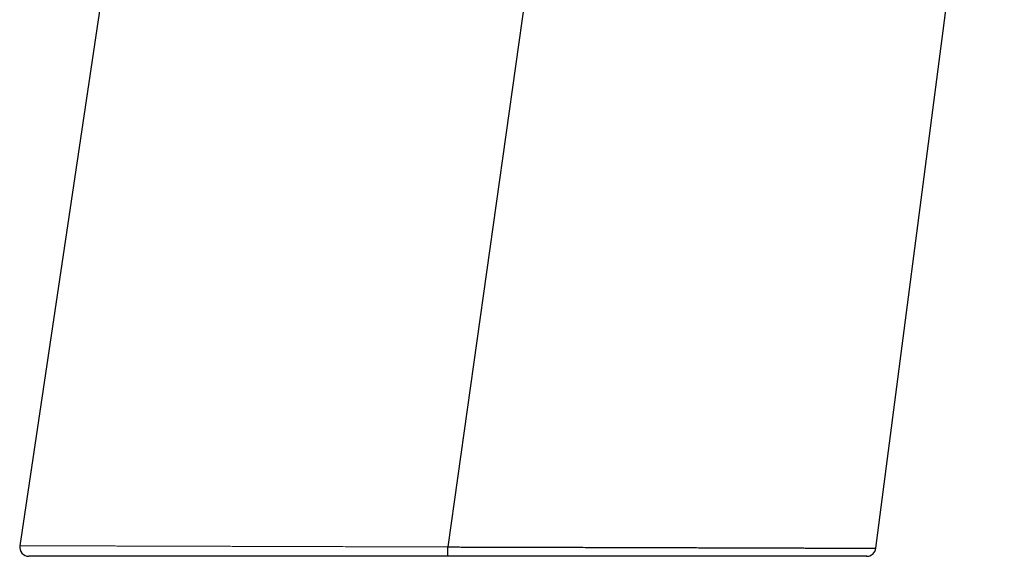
# Model space of a CAD drawing. Header units: millimetres. Extents: x 8 to 869, y 12 to 812.
# Tile 213 of 230: x 724 to 788, y 593 to 628. Entities that reach past the tile are written whole.
import ezdxf

# ---------------------------------------------------------------- set-up
doc = ezdxf.new("R2010")
doc.units = ezdxf.units.MM

msp = doc.modelspace()

# ---------------------------------------------------------------- linework, layer by layer
at = {"color": 7, "linetype": 'Continuous', "lineweight": 30}
for p, q in [((739.582, 701.373), (723.59, 594.051)), ((779.204, 593.885), (787.55, 658.045)), ((758.839, 646.854), (751.405, 593.969))]:
    msp.add_line(p, q, dxfattribs=at)
for centre, start, end in [((724.183, 593.963), 171.5178, 269.99999), ((778.609, 593.963), 270.00001, 352.569)]:
    msp.add_arc(centre, 0.6, start, end, dxfattribs=at)
at = {"color": 252, "linetype": 'Continuous', "lineweight": 0}
msp.add_open_spline([(723.59, 594.051), (723.591, 594.051), (723.592, 594.051), (723.605, 594.051), (723.626, 594.051), (723.657, 594.051), (723.697, 594.051), (723.747, 594.051), (723.805, 594.05), (723.877, 594.05), (723.966, 594.05), (724.073, 594.05), (724.194, 594.049), (724.328, 594.049), (724.475, 594.048), (724.638, 594.048), (724.817, 594.047), (725.012, 594.047), (725.222, 594.046), (725.426, 594.046), (725.619, 594.045), (725.797, 594.044), (725.983, 594.044), (726.177, 594.043), (726.377, 594.043), (726.58, 594.042), (726.784, 594.041), (726.99, 594.041), (727.201, 594.04), (727.445, 594.039), (727.724, 594.039), (728.042, 594.038), (728.37, 594.037), (728.709, 594.036), (729.059, 594.035), (729.424, 594.033), (729.805, 594.032), (730.201, 594.031), (730.608, 594.03), (731.026, 594.029), (731.455, 594.027), (731.833, 594.026), (732.156, 594.025), (732.422, 594.025), (732.691, 594.024), (732.996, 594.023), (733.338, 594.022), (733.719, 594.021), (734.106, 594.02), (734.498, 594.018), (734.896, 594.017), (735.306, 594.016), (735.727, 594.015), (736.16, 594.014), (736.599, 594.012), (737.043, 594.011), (737.493, 594.01), (737.912, 594.008), (738.301, 594.007), (738.657, 594.006), (739.016, 594.005), (739.363, 594.004), (739.699, 594.003), (740.023, 594.002), (740.349, 594.001), (740.71, 594), (741.107, 593.999), (741.54, 593.998), (741.976, 593.996), (742.414, 593.995), (742.856, 593.994), (743.362, 593.992), (743.935, 593.991), (744.575, 593.989), (745.22, 593.987), (745.859, 593.985), (746.493, 593.983), (747.12, 593.981), (747.75, 593.98), (748.297, 593.978), (748.759, 593.977), (749.135, 593.976), (749.512, 593.974), (749.89, 593.973), (750.268, 593.972), (750.647, 593.971), (751.026, 593.97), (751.279, 593.969), (751.405, 593.969)], degree=3, knots=[0, 0, 0, 0, 0.010037, 0.021507, 0.032827, 0.044148, 0.055469, 0.066825, 0.078182, 0.089538, 0.103379, 0.117227, 0.131026, 0.144825, 0.158653, 0.17248, 0.18696, 0.201439, 0.215951, 0.230463, 0.241026, 0.251589, 0.262152, 0.272743, 0.283335, 0.293926, 0.303782, 0.313638, 0.323504, 0.33337, 0.346888, 0.360408, 0.373926, 0.387501, 0.401079, 0.414654, 0.428812, 0.442972, 0.45713, 0.471352, 0.485576, 0.499798, 0.508178, 0.516557, 0.524943, 0.533328, 0.544743, 0.556158, 0.567573, 0.57902, 0.590467, 0.601914, 0.613918, 0.625922, 0.637925, 0.649965, 0.662006, 0.674046, 0.683338, 0.69263, 0.70193, 0.71123, 0.719471, 0.727711, 0.735957, 0.744202, 0.754962, 0.765722, 0.776482, 0.787267, 0.798054, 0.808839, 0.824208, 0.839577, 0.854979, 0.870381, 0.885161, 0.899942, 0.914751, 0.929561, 0.93835, 0.94714, 0.955936, 0.964731, 0.973545, 0.982359, 0.99118, 1, 1, 1, 1], dxfattribs=at)
at = {"color": 7, "linetype": 'Continuous', "lineweight": 30}
msp.add_open_spline([(751.404, 593.363), (751.404, 593.364), (751.404, 593.366), (751.404, 593.382), (751.404, 593.407), (751.404, 593.443), (751.404, 593.487), (751.404, 593.539), (751.405, 593.599), (751.405, 593.665), (751.405, 593.737), (751.405, 593.812), (751.405, 593.89), (751.405, 593.943), (751.405, 593.969)], degree=3, dxfattribs=at)
for points, knots in [([(751.405, 593.968), (751.405, 593.968), (751.532, 593.968), (751.785, 593.968), (752.164, 593.967), (752.543, 593.966), (752.958, 593.965), (753.409, 593.963), (753.894, 593.962), (754.379, 593.961), (754.864, 593.96), (755.348, 593.958), (755.893, 593.957), (756.496, 593.955), (757.159, 593.954), (757.819, 593.952), (758.463, 593.95), (759.091, 593.948), (759.704, 593.947), (760.313, 593.945), (760.836, 593.944), (761.273, 593.942), (761.628, 593.941), (761.981, 593.94), (762.366, 593.939), (762.781, 593.938), (763.225, 593.937), (763.667, 593.935), (764.105, 593.934), (764.54, 593.933), (765.027, 593.931), (765.562, 593.93), (766.144, 593.928), (766.718, 593.926), (767.273, 593.925), (767.81, 593.923), (768.328, 593.922), (768.838, 593.92), (769.269, 593.919), (769.625, 593.918), (769.908, 593.917), (770.188, 593.916), (770.491, 593.915), (770.816, 593.914), (771.161, 593.913), (771.501, 593.912), (771.835, 593.911), (772.163, 593.91), (772.526, 593.908), (772.921, 593.907), (773.344, 593.906), (773.756, 593.904), (774.147, 593.903), (774.518, 593.902), (774.871, 593.901), (775.212, 593.899), (775.493, 593.898), (775.721, 593.898), (775.898, 593.897), (776.072, 593.896), (776.258, 593.896), (776.453, 593.895), (776.657, 593.894), (776.854, 593.894), (777.043, 593.893), (777.225, 593.892), (777.422, 593.892), (777.629, 593.891), (777.843, 593.89), (778.042, 593.889), (778.222, 593.889), (778.385, 593.888), (778.53, 593.888), (778.662, 593.887), (778.767, 593.887), (778.85, 593.887), (778.916, 593.886), (778.974, 593.886), (779.033, 593.886), (779.089, 593.886), (779.137, 593.885), (779.173, 593.885), (779.195, 593.885), (779.205, 593.885), (779.203, 593.885), (779.203, 593.885)], [0, 0, 0, 0, 0.000001, 0.008838, 0.017676, 0.02652, 0.035363, 0.046709, 0.058056, 0.069402, 0.080777, 0.092153, 0.103528, 0.119237, 0.134946, 0.15069, 0.166434, 0.181295, 0.196155, 0.211045, 0.225936, 0.234767, 0.243599, 0.252436, 0.261274, 0.272622, 0.28397, 0.295318, 0.306695, 0.318074, 0.329452, 0.345191, 0.36093, 0.376706, 0.392481, 0.407393, 0.422305, 0.437248, 0.452191, 0.460862, 0.469533, 0.47821, 0.486887, 0.49803, 0.509173, 0.520315, 0.531488, 0.542661, 0.553834, 0.569293, 0.584752, 0.600248, 0.615744, 0.630396, 0.645048, 0.659732, 0.674416, 0.682819, 0.691221, 0.699629, 0.708038, 0.718837, 0.729638, 0.740437, 0.751267, 0.762098, 0.772928, 0.78792, 0.802912, 0.817941, 0.83297, 0.847187, 0.861404, 0.875652, 0.889901, 0.899599, 0.909297, 0.919005, 0.928713, 0.94213, 0.955548, 0.968965, 0.982441, 0.995918, 1, 1, 1, 1]), ([(751.404, 593.363), (751.236, 593.363), (750.899, 593.363), (750.393, 593.363), (749.888, 593.363), (749.382, 593.363), (748.877, 593.363), (748.368, 593.363), (747.855, 593.363), (747.34, 593.363), (746.825, 593.363), (746.311, 593.363), (745.798, 593.363), (745.282, 593.363), (744.761, 593.363), (744.238, 593.363), (743.716, 593.363), (743.197, 593.363), (742.681, 593.363), (742.187, 593.363), (741.715, 593.363), (741.266, 593.363), (740.819, 593.363), (740.348, 593.363), (739.854, 593.363), (739.338, 593.363), (738.826, 593.363), (738.319, 593.363), (737.817, 593.363), (737.351, 593.363), (736.922, 593.363), (736.529, 593.363), (736.138, 593.363), (735.752, 593.363), (735.37, 593.363), (734.944, 593.363), (734.476, 593.363), (734.009, 593.363), (733.588, 593.363), (733.213, 593.363), (732.843, 593.363), (732.447, 593.363), (732.026, 593.363), (731.584, 593.363), (731.151, 593.363), (730.728, 593.363), (730.316, 593.363), (729.925, 593.363), (729.553, 593.363), (729.2, 593.363), (728.858, 593.363), (728.526, 593.363), (728.204, 593.363), (727.911, 593.363), (727.645, 593.363), (727.403, 593.363), (727.17, 593.363), (726.944, 593.363), (726.726, 593.363), (726.518, 593.363), (726.319, 593.363), (726.129, 593.363), (725.947, 593.363), (725.774, 593.363), (725.609, 593.363), (725.45, 593.363), (725.297, 593.363), (725.15, 593.363), (725.014, 593.363), (724.888, 593.363), (724.771, 593.363), (724.671, 593.363), (724.585, 593.363), (724.511, 593.363), (724.444, 593.363), (724.379, 593.363), (724.317, 593.363), (724.264, 593.363), (724.223, 593.363), (724.197, 593.363), (724.184, 593.363), (724.184, 593.363), (724.185, 593.363)], [0, 0, 0, 0, 0.012023, 0.024047, 0.03607, 0.048129, 0.060188, 0.072247, 0.084628, 0.097009, 0.10939, 0.121809, 0.134229, 0.146647, 0.159491, 0.172335, 0.185178, 0.198065, 0.210952, 0.223839, 0.235261, 0.246684, 0.25812, 0.269557, 0.283099, 0.296643, 0.310186, 0.323781, 0.337377, 0.350972, 0.36199, 0.37301, 0.384028, 0.395075, 0.406123, 0.41717, 0.43251, 0.447858, 0.459583, 0.471307, 0.483048, 0.494788, 0.509694, 0.524602, 0.539508, 0.554488, 0.569471, 0.584451, 0.598411, 0.612372, 0.626331, 0.640354, 0.654378, 0.668401, 0.680053, 0.691706, 0.703358, 0.715048, 0.726739, 0.738428, 0.749979, 0.76153, 0.77308, 0.784667, 0.796255, 0.807843, 0.820141, 0.83244, 0.844739, 0.857083, 0.869428, 0.881771, 0.892209, 0.902646, 0.913096, 0.923545, 0.937359, 0.951175, 0.964989, 0.978868, 0.992749, 1, 1, 1, 1]), ([(778.608, 593.363), (778.608, 593.363), (778.609, 593.363), (778.599, 593.363), (778.577, 593.363), (778.541, 593.363), (778.493, 593.363), (778.439, 593.363), (778.382, 593.363), (778.325, 593.363), (778.262, 593.363), (778.196, 593.363), (778.126, 593.363), (778.054, 593.363), (777.976, 593.363), (777.885, 593.363), (777.776, 593.363), (777.649, 593.363), (777.512, 593.363), (777.367, 593.363), (777.212, 593.363), (777.045, 593.363), (776.866, 593.363), (776.674, 593.363), (776.473, 593.363), (776.261, 593.363), (776.04, 593.363), (775.826, 593.363), (775.622, 593.363), (775.429, 593.363), (775.23, 593.363), (774.998, 593.363), (774.731, 593.363), (774.425, 593.363), (774.108, 593.363), (773.781, 593.363), (773.443, 593.363), (773.106, 593.363), (772.771, 593.363), (772.439, 593.363), (772.1, 593.363), (771.752, 593.363), (771.397, 593.363), (771.047, 593.363), (770.702, 593.363), (770.365, 593.363), (770.022, 593.363), (769.673, 593.363), (769.319, 593.363), (768.987, 593.363), (768.68, 593.363), (768.398, 593.363), (768.114, 593.363), (767.797, 593.363), (767.446, 593.363), (767.062, 593.363), (766.673, 593.363), (766.279, 593.363), (765.88, 593.363), (765.421, 593.363), (764.897, 593.363), (764.308, 593.363), (763.71, 593.363), (763.113, 593.363), (762.517, 593.363), (761.923, 593.363), (761.323, 593.363), (760.727, 593.363), (760.136, 593.363), (759.552, 593.363), (758.963, 593.363), (758.369, 593.363), (757.771, 593.363), (757.2, 593.363), (756.658, 593.363), (756.144, 593.363), (755.628, 593.363), (755.11, 593.363), (754.591, 593.363), (754.023, 593.363), (753.406, 593.363), (752.74, 593.363), (752.073, 593.363), (751.627, 593.363), (751.404, 593.363)], [0, 0, 0, 0, 0.005077, 0.018407, 0.031735, 0.045121, 0.058509, 0.071895, 0.081413, 0.090931, 0.100459, 0.109986, 0.118505, 0.127024, 0.135549, 0.144075, 0.155581, 0.167089, 0.178595, 0.190139, 0.201685, 0.213229, 0.225452, 0.237677, 0.2499, 0.262168, 0.274437, 0.286705, 0.296339, 0.305973, 0.315616, 0.325259, 0.338793, 0.352327, 0.365861, 0.379452, 0.393044, 0.406635, 0.418963, 0.431293, 0.443621, 0.455992, 0.468363, 0.480733, 0.491843, 0.502954, 0.514065, 0.525204, 0.536345, 0.547485, 0.556018, 0.564552, 0.573092, 0.581631, 0.592779, 0.603928, 0.615076, 0.626253, 0.637431, 0.648608, 0.664547, 0.680487, 0.696464, 0.712442, 0.727786, 0.74313, 0.758507, 0.773884, 0.78849, 0.803098, 0.817704, 0.832373, 0.847045, 0.861714, 0.874146, 0.886579, 0.899011, 0.911481, 0.923952, 0.936423, 0.9523, 0.968177, 0.984088, 1, 1, 1, 1])]:
    msp.add_open_spline(points, degree=3, knots=knots, dxfattribs=at)

doc.saveas('drawing.dxf')
